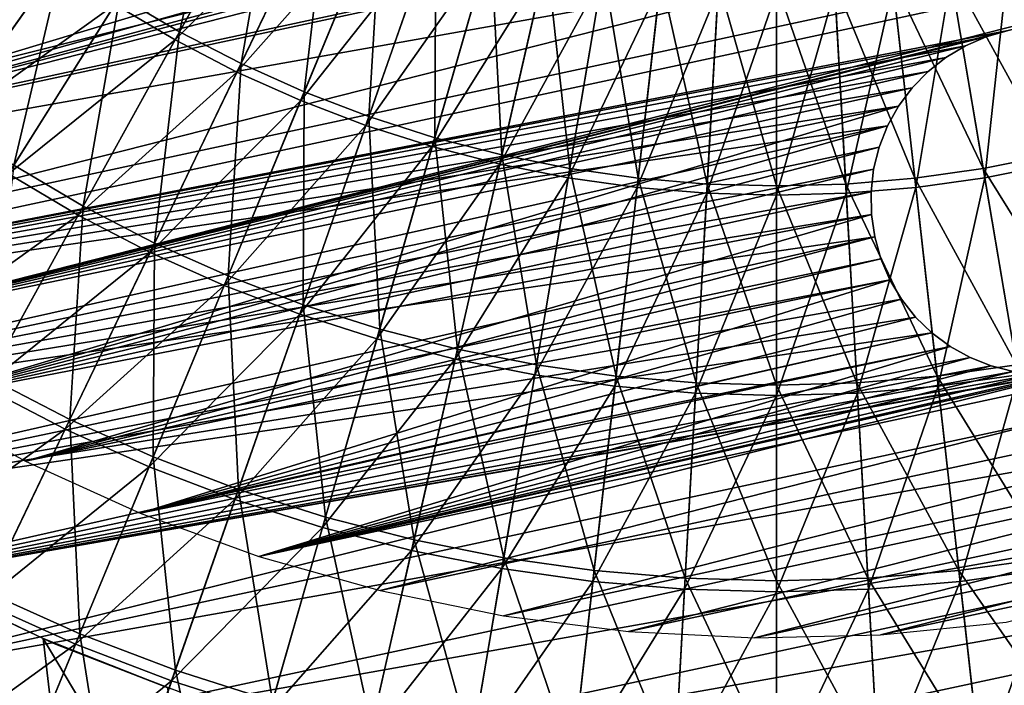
# Model space of a CAD drawing. Header units: millimetres. Extents: x -63 to 63, y -63 to 63.
# Tile 51 of 107: x -11 to 3, y -25 to -16. Entities that reach past the tile are written whole.
import ezdxf

# ---------------------------------------------------------------- set-up
doc = ezdxf.new("R2010")
doc.units = ezdxf.units.MM
doc.header["$LTSCALE"] = 106.095679
for name, color, linetype in [('12', 7, 'CONTINUOUS'), ('16', 7, 'CONTINUOUS'), ('18', 7, 'CONTINUOUS'), ('21', 7, 'CONTINUOUS'), ('24', 7, 'CONTINUOUS'), ('6', 7, 'CONTINUOUS')]:
    doc.layers.add(name, color=color, linetype=linetype)

msp = doc.modelspace()

# ---------------------------------------------------------------- linework, layer by layer
at = {"layer": '12', "linetype": 'Continuous'}
for points in [[(-9.713, -15.457, 13.614), (-7.387, -13.366, 14.473), (-8.831, -15.978, 13.614), (-9.713, -15.457, 13.614)], [(-7.387, -13.366, 14.473), (-6.626, -13.759, 14.473), (-8.831, -15.978, 13.614), (-7.387, -13.366, 14.473)], [(-8.831, -15.978, 13.614), (-6.626, -13.759, 14.473), (-7.921, -16.448, 13.614), (-8.831, -15.978, 13.614)], [(-6.626, -13.759, 14.473), (-5.844, -14.109, 14.473), (-7.921, -16.448, 13.614), (-6.626, -13.759, 14.473)], [(-7.921, -16.448, 13.614), (-5.844, -14.109, 14.473), (-6.986, -16.866, 13.614), (-7.921, -16.448, 13.614)], [(-5.844, -14.109, 14.473), (-5.044, -14.415, 14.473), (-6.986, -16.866, 13.614), (-5.844, -14.109, 14.473)], [(-11.382, -14.273, 13.614), (-10.564, -14.889, 13.614), (-13.213, -16.568, 12.603), (-11.382, -14.273, 13.614)], [(-6.986, -16.866, 13.614), (-5.044, -14.415, 14.473), (-6.029, -17.231, 13.614), (-6.986, -16.866, 13.614)], [(-5.044, -14.415, 14.473), (-4.228, -14.675, 14.473), (-6.029, -17.231, 13.614), (-5.044, -14.415, 14.473)], [(-6.029, -17.231, 13.614), (-4.228, -14.675, 14.473), (-5.054, -17.542, 13.614), (-6.029, -17.231, 13.614)], [(-4.228, -14.675, 14.473), (-3.398, -14.889, 14.473), (-5.054, -17.542, 13.614), (-4.228, -14.675, 14.473)], [(-13.213, -16.568, 12.603), (-10.564, -14.889, 13.614), (-12.263, -17.283, 12.603), (-13.213, -16.568, 12.603)], [(-10.564, -14.889, 13.614), (-9.713, -15.457, 13.614), (-12.263, -17.283, 12.603), (-10.564, -14.889, 13.614)], [(-5.054, -17.542, 13.614), (-3.398, -14.889, 14.473), (-4.062, -17.798, 13.614), (-5.054, -17.542, 13.614)], [(-3.398, -14.889, 14.473), (-2.558, -15.056, 14.473), (-4.062, -17.798, 13.614), (-3.398, -14.889, 14.473)], [(2.558, -15.056, 14.473), (3.398, -14.889, 14.473), (3.058, -17.998, 13.614), (2.558, -15.056, 14.473)], [(3.058, -17.998, 13.614), (3.398, -14.889, 14.473), (4.062, -17.798, 13.614), (3.058, -17.998, 13.614)], [(-4.062, -17.798, 13.614), (-2.558, -15.056, 14.473), (-3.058, -17.998, 13.614), (-4.062, -17.798, 13.614)], [(-2.558, -15.056, 14.473), (-1.71, -15.176, 14.473), (-3.058, -17.998, 13.614), (-2.558, -15.056, 14.473)], [(-3.058, -17.998, 13.614), (-1.71, -15.176, 14.473), (-2.044, -18.141, 13.614), (-3.058, -17.998, 13.614)], [(-1.71, -15.176, 14.473), (-0.856, -15.248, 14.473), (-2.044, -18.141, 13.614), (-1.71, -15.176, 14.473)], [(0.856, -15.248, 14.473), (1.71, -15.176, 14.473), (1.024, -18.227, 13.614), (0.856, -15.248, 14.473)], [(1.024, -18.227, 13.614), (1.71, -15.176, 14.473), (2.044, -18.141, 13.614), (1.024, -18.227, 13.614)], [(1.71, -15.176, 14.473), (2.558, -15.056, 14.473), (2.044, -18.141, 13.614), (1.71, -15.176, 14.473)], [(2.044, -18.141, 13.614), (2.558, -15.056, 14.473), (3.058, -17.998, 13.614), (2.044, -18.141, 13.614)], [(-2.044, -18.141, 13.614), (-0.856, -15.248, 14.473), (-1.024, -18.227, 13.614), (-2.044, -18.141, 13.614)], [(-0.856, -15.248, 14.473), (0, -15.272, 14.473), (-1.024, -18.227, 13.614), (-0.856, -15.248, 14.473)], [(-1.024, -18.227, 13.614), (0, -15.272, 14.473), (0, -18.256, 13.614), (-1.024, -18.227, 13.614)], [(0, -15.272, 14.473), (0.856, -15.248, 14.473), (0, -18.256, 13.614), (0, -15.272, 14.473)], [(0, -18.256, 13.614), (0.856, -15.248, 14.473), (1.024, -18.227, 13.614), (0, -18.256, 13.614)], [(-12.263, -17.283, 12.603), (-9.713, -15.457, 13.614), (-11.275, -17.943, 12.603), (-12.263, -17.283, 12.603)], [(-9.713, -15.457, 13.614), (-8.831, -15.978, 13.614), (-11.275, -17.943, 12.603), (-9.713, -15.457, 13.614)], [(-11.275, -17.943, 12.603), (-8.831, -15.978, 13.614), (-10.251, -18.547, 12.603), (-11.275, -17.943, 12.603)], [(-8.831, -15.978, 13.614), (-7.921, -16.448, 13.614), (-10.251, -18.547, 12.603), (-8.831, -15.978, 13.614)], [(-10.251, -18.547, 12.603), (-7.921, -16.448, 13.614), (-9.195, -19.093, 12.603), (-10.251, -18.547, 12.603)], [(-7.921, -16.448, 13.614), (-6.986, -16.866, 13.614), (-9.195, -19.093, 12.603), (-7.921, -16.448, 13.614)], [(-9.195, -19.093, 12.603), (-6.986, -16.866, 13.614), (-8.11, -19.579, 12.603), (-9.195, -19.093, 12.603)], [(-6.986, -16.866, 13.614), (-6.029, -17.231, 13.614), (-8.11, -19.579, 12.603), (-6.986, -16.866, 13.614)], [(-8.11, -19.579, 12.603), (-6.029, -17.231, 13.614), (-6.999, -20.002, 12.603), (-8.11, -19.579, 12.603)], [(-6.029, -17.231, 13.614), (-5.054, -17.542, 13.614), (-6.999, -20.002, 12.603), (-6.029, -17.231, 13.614)], [(-6.999, -20.002, 12.603), (-5.054, -17.542, 13.614), (-5.867, -20.363, 12.603), (-6.999, -20.002, 12.603)], [(-5.054, -17.542, 13.614), (-4.062, -17.798, 13.614), (-5.867, -20.363, 12.603), (-5.054, -17.542, 13.614)], [(-5.867, -20.363, 12.603), (-4.062, -17.798, 13.614), (-4.716, -20.66, 12.603), (-5.867, -20.363, 12.603)], [(-4.062, -17.798, 13.614), (-3.058, -17.998, 13.614), (-4.716, -20.66, 12.603), (-4.062, -17.798, 13.614)], [(3.058, -17.998, 13.614), (4.062, -17.798, 13.614), (3.55, -20.892, 12.603), (3.058, -17.998, 13.614)], [(-11.275, -17.943, 12.603), (-10.251, -18.547, 12.603), (-12.807, -20.382, 11.442), (-11.275, -17.943, 12.603)], [(-4.716, -20.66, 12.603), (-3.058, -17.998, 13.614), (-3.55, -20.892, 12.603), (-4.716, -20.66, 12.603)], [(-3.058, -17.998, 13.614), (-2.044, -18.141, 13.614), (-3.55, -20.892, 12.603), (-3.058, -17.998, 13.614)], [(2.044, -18.141, 13.614), (3.058, -17.998, 13.614), (2.373, -21.058, 12.603), (2.044, -18.141, 13.614)], [(2.373, -21.058, 12.603), (3.058, -17.998, 13.614), (3.55, -20.892, 12.603), (2.373, -21.058, 12.603)], [(-3.55, -20.892, 12.603), (-2.044, -18.141, 13.614), (-2.373, -21.058, 12.603), (-3.55, -20.892, 12.603)], [(-2.044, -18.141, 13.614), (-1.024, -18.227, 13.614), (-2.373, -21.058, 12.603), (-2.044, -18.141, 13.614)], [(1.024, -18.227, 13.614), (2.044, -18.141, 13.614), (1.188, -21.158, 12.603), (1.024, -18.227, 13.614)], [(1.188, -21.158, 12.603), (2.044, -18.141, 13.614), (2.373, -21.058, 12.603), (1.188, -21.158, 12.603)], [(-2.373, -21.058, 12.603), (-1.024, -18.227, 13.614), (-1.188, -21.158, 12.603), (-2.373, -21.058, 12.603)], [(-1.024, -18.227, 13.614), (0, -18.256, 13.614), (-1.188, -21.158, 12.603), (-1.024, -18.227, 13.614)], [(-1.188, -21.158, 12.603), (0, -18.256, 13.614), (0, -21.192, 12.603), (-1.188, -21.158, 12.603)], [(0, -18.256, 13.614), (1.024, -18.227, 13.614), (0, -21.192, 12.603), (0, -18.256, 13.614)], [(0, -21.192, 12.603), (1.024, -18.227, 13.614), (1.188, -21.158, 12.603), (0, -21.192, 12.603)], [(-12.807, -20.382, 11.442), (-10.251, -18.547, 12.603), (-11.644, -21.068, 11.442), (-12.807, -20.382, 11.442)], [(-10.251, -18.547, 12.603), (-9.195, -19.093, 12.603), (-11.644, -21.068, 11.442), (-10.251, -18.547, 12.603)], [(-11.644, -21.068, 11.442), (-9.195, -19.093, 12.603), (-10.444, -21.688, 11.442), (-11.644, -21.068, 11.442)], [(-9.195, -19.093, 12.603), (-8.11, -19.579, 12.603), (-10.444, -21.688, 11.442), (-9.195, -19.093, 12.603)], [(-10.444, -21.688, 11.442), (-8.11, -19.579, 12.603), (-9.212, -22.24, 11.442), (-10.444, -21.688, 11.442)], [(-8.11, -19.579, 12.603), (-6.999, -20.002, 12.603), (-9.212, -22.24, 11.442), (-8.11, -19.579, 12.603)], [(-9.212, -22.24, 11.442), (-6.999, -20.002, 12.603), (-7.951, -22.721, 11.442), (-9.212, -22.24, 11.442)], [(-6.999, -20.002, 12.603), (-5.867, -20.363, 12.603), (-7.951, -22.721, 11.442), (-6.999, -20.002, 12.603)], [(-7.951, -22.721, 11.442), (-5.867, -20.363, 12.603), (-6.664, -23.131, 11.442), (-7.951, -22.721, 11.442)], [(-5.867, -20.363, 12.603), (-4.716, -20.66, 12.603), (-6.664, -23.131, 11.442), (-5.867, -20.363, 12.603)], [(-6.664, -23.131, 11.442), (-4.716, -20.66, 12.603), (-5.357, -23.469, 11.442), (-6.664, -23.131, 11.442)], [(-4.716, -20.66, 12.603), (-3.55, -20.892, 12.603), (-5.357, -23.469, 11.442), (-4.716, -20.66, 12.603)], [(-5.357, -23.469, 11.442), (-3.55, -20.892, 12.603), (-4.032, -23.732, 11.442), (-5.357, -23.469, 11.442)], [(-3.55, -20.892, 12.603), (-2.373, -21.058, 12.603), (-4.032, -23.732, 11.442), (-3.55, -20.892, 12.603)], [(2.373, -21.058, 12.603), (3.55, -20.892, 12.603), (2.695, -23.921, 11.442), (2.373, -21.058, 12.603)], [(2.695, -23.921, 11.442), (3.55, -20.892, 12.603), (4.032, -23.732, 11.442), (2.695, -23.921, 11.442)], [(-11.644, -21.068, 11.442), (-10.444, -21.688, 11.442), (-13.007, -23.534, 10.136), (-11.644, -21.068, 11.442)], [(-4.032, -23.732, 11.442), (-2.373, -21.058, 12.603), (-2.695, -23.921, 11.442), (-4.032, -23.732, 11.442)], [(-2.373, -21.058, 12.603), (-1.188, -21.158, 12.603), (-2.695, -23.921, 11.442), (-2.373, -21.058, 12.603)], [(1.188, -21.158, 12.603), (2.373, -21.058, 12.603), (1.35, -24.034, 11.442), (1.188, -21.158, 12.603)], [(1.35, -24.034, 11.442), (2.373, -21.058, 12.603), (2.695, -23.921, 11.442), (1.35, -24.034, 11.442)], [(-2.695, -23.921, 11.442), (-1.188, -21.158, 12.603), (-1.35, -24.034, 11.442), (-2.695, -23.921, 11.442)], [(-1.188, -21.158, 12.603), (0, -21.192, 12.603), (-1.35, -24.034, 11.442), (-1.188, -21.158, 12.603)], [(-1.35, -24.034, 11.442), (0, -21.192, 12.603), (0, -24.072, 11.442), (-1.35, -24.034, 11.442)], [(0, -21.192, 12.603), (1.188, -21.158, 12.603), (0, -24.072, 11.442), (0, -21.192, 12.603)], [(0, -24.072, 11.442), (1.188, -21.158, 12.603), (1.35, -24.034, 11.442), (0, -24.072, 11.442)], [(-13.007, -23.534, 10.136), (-10.444, -21.688, 11.442), (-11.667, -24.226, 10.136), (-13.007, -23.534, 10.136)], [(-10.444, -21.688, 11.442), (-9.212, -22.24, 11.442), (-11.667, -24.226, 10.136), (-10.444, -21.688, 11.442)], [(-11.667, -24.226, 10.136), (-9.212, -22.24, 11.442), (-10.29, -24.842, 10.136), (-11.667, -24.226, 10.136)], [(-9.212, -22.24, 11.442), (-7.951, -22.721, 11.442), (-10.29, -24.842, 10.136), (-9.212, -22.24, 11.442)], [(-10.29, -24.842, 10.136), (-7.951, -22.721, 11.442), (-8.881, -25.38, 10.136), (-10.29, -24.842, 10.136)], [(-7.951, -22.721, 11.442), (-6.664, -23.131, 11.442), (-8.881, -25.38, 10.136), (-7.951, -22.721, 11.442)], [(-8.881, -25.38, 10.136), (-6.664, -23.131, 11.442), (-7.444, -25.838, 10.136), (-8.881, -25.38, 10.136)], [(-6.664, -23.131, 11.442), (-5.357, -23.469, 11.442), (-7.444, -25.838, 10.136), (-6.664, -23.131, 11.442)], [(-7.444, -25.838, 10.136), (-5.357, -23.469, 11.442), (-5.983, -26.215, 10.136), (-7.444, -25.838, 10.136)], [(-5.357, -23.469, 11.442), (-4.032, -23.732, 11.442), (-5.983, -26.215, 10.136), (-5.357, -23.469, 11.442)], [(-5.983, -26.215, 10.136), (-4.032, -23.732, 11.442), (-4.504, -26.509, 10.136), (-5.983, -26.215, 10.136)], [(-4.032, -23.732, 11.442), (-2.695, -23.921, 11.442), (-4.504, -26.509, 10.136), (-4.032, -23.732, 11.442)], [(2.695, -23.921, 11.442), (4.032, -23.732, 11.442), (3.011, -26.72, 10.136), (2.695, -23.921, 11.442)], [(3.011, -26.72, 10.136), (4.032, -23.732, 11.442), (4.504, -26.509, 10.136), (3.011, -26.72, 10.136)], [(-4.504, -26.509, 10.136), (-2.695, -23.921, 11.442), (-3.011, -26.72, 10.136), (-4.504, -26.509, 10.136)], [(-2.695, -23.921, 11.442), (-1.35, -24.034, 11.442), (-3.011, -26.72, 10.136), (-2.695, -23.921, 11.442)], [(1.35, -24.034, 11.442), (2.695, -23.921, 11.442), (1.508, -26.847, 10.136), (1.35, -24.034, 11.442)], [(1.508, -26.847, 10.136), (2.695, -23.921, 11.442), (3.011, -26.72, 10.136), (1.508, -26.847, 10.136)], [(-3.011, -26.72, 10.136), (-1.35, -24.034, 11.442), (-1.508, -26.847, 10.136), (-3.011, -26.72, 10.136)], [(-1.35, -24.034, 11.442), (0, -24.072, 11.442), (-1.508, -26.847, 10.136), (-1.35, -24.034, 11.442)], [(-1.508, -26.847, 10.136), (0, -24.072, 11.442), (0, -26.889, 10.136), (-1.508, -26.847, 10.136)], [(0, -24.072, 11.442), (1.35, -24.034, 11.442), (0, -26.889, 10.136), (0, -24.072, 11.442)], [(0, -26.889, 10.136), (1.35, -24.034, 11.442), (1.508, -26.847, 10.136), (0, -26.889, 10.136)], [(-11.667, -24.226, 10.136), (-10.29, -24.842, 10.136), (-12.859, -26.701, 8.688), (-11.667, -24.226, 10.136)], [(-12.859, -26.701, 8.688), (-10.29, -24.842, 10.136), (-11.341, -27.38, 8.688), (-12.859, -26.701, 8.688)], [(-10.29, -24.842, 10.136), (-8.881, -25.38, 10.136), (-11.341, -27.38, 8.688), (-10.29, -24.842, 10.136)], [(-11.341, -27.38, 8.688), (-8.881, -25.38, 10.136), (-9.788, -27.973, 8.688), (-11.341, -27.38, 8.688)], [(-8.881, -25.38, 10.136), (-7.444, -25.838, 10.136), (-9.788, -27.973, 8.688), (-8.881, -25.38, 10.136)]]:
    msp.add_3dface(points, dxfattribs=at)
at = {"layer": '16', "color": 251, "linetype": 'Continuous', "true_color": 0x4c4c4c}
for points in [[(-10.765, -24.76, -236), (-12.537, -23.912, -236), (-12.366, -24.001, -36), (-10.765, -24.76, -236)], [(-10.585, -24.839, -36), (-10.765, -24.76, -236), (-12.366, -24.001, -36), (-10.585, -24.839, -36)], [(-8.944, -25.475, -236), (-10.765, -24.76, -236), (-10.585, -24.839, -36), (-8.944, -25.475, -236)], [(-8.749, -25.543, -36), (-8.944, -25.475, -236), (-10.585, -24.839, -36), (-8.749, -25.543, -36)]]:
    msp.add_3dface(points, dxfattribs=at)
at = {"layer": '18', "color": 251, "linetype": 'Continuous', "true_color": 0x4c4c4c}
for points in [[(-10.369, -28.15, -236), (-12.35, -27.338, -236), (-12.537, -23.912, -236), (-10.369, -28.15, -236)], [(-10.369, -28.15, -236), (-12.537, -23.912, -236), (-10.765, -24.76, -236), (-10.369, -28.15, -236)], [(-8.353, -28.813, -236), (-10.369, -28.15, -236), (-10.765, -24.76, -236), (-8.353, -28.813, -236)], [(-8.353, -28.813, -236), (-10.765, -24.76, -236), (-8.944, -25.475, -236), (-8.353, -28.813, -236)]]:
    msp.add_3dface(points, dxfattribs=at)
at = {"layer": '21', "linetype": 'Continuous'}
for points in [[(22.92, -9.341, -201), (23.554, -7.602, -201), (-17.069, -17.922, -201), (22.92, -9.341, -201)], [(-17.069, -17.922, -201), (23.554, -7.602, -201), (2.728, -12.711, -201), (-17.069, -17.922, -201)], [(-15.682, -19.148, -201), (22.92, -9.341, -201), (-17.069, -17.922, -201), (-15.682, -19.148, -201)], [(22.157, -11.028, -201), (22.92, -9.341, -201), (-15.682, -19.148, -201), (22.157, -11.028, -201)], [(-14.207, -20.266, -201), (22.157, -11.028, -201), (-15.682, -19.148, -201), (-14.207, -20.266, -201)], [(22.157, -11.028, -201), (-14.207, -20.266, -201), (3.399, -15.839, -201), (22.157, -11.028, -201)], [(-19.549, -15.178, -201), (-18.361, -16.597, -201), (-3.993, -12.372, -201), (-19.549, -15.178, -201)], [(-3.993, -12.372, -201), (-18.361, -16.597, -201), (-2.9, -12.672, -201), (-3.993, -12.372, -201)], [(-2.9, -12.672, -201), (-18.361, -16.597, -201), (-1.784, -12.877, -201), (-2.9, -12.672, -201)], [(1.609, -12.9, -201), (-17.069, -17.922, -201), (2.728, -12.711, -201), (1.609, -12.9, -201)], [(-1.784, -12.877, -201), (-18.361, -16.597, -201), (-0.655, -12.983, -201), (-1.784, -12.877, -201)], [(-18.361, -16.597, -201), (-17.069, -17.922, -201), (-0.655, -12.983, -201), (-18.361, -16.597, -201)], [(0.479, -12.991, -201), (-17.069, -17.922, -201), (1.609, -12.9, -201), (0.479, -12.991, -201)], [(-0.655, -12.983, -201), (-17.069, -17.922, -201), (0.479, -12.991, -201), (-0.655, -12.983, -201)], [(3.399, -15.839, -201), (-14.207, -20.266, -201), (3.078, -15.931, -201), (3.399, -15.839, -201)], [(3.078, -15.931, -201), (-14.207, -20.266, -201), (2.772, -16.063, -201), (3.078, -15.931, -201)], [(2.772, -16.063, -201), (-14.207, -20.266, -201), (2.486, -16.234, -201), (2.772, -16.063, -201)], [(2.486, -16.234, -201), (-14.207, -20.266, -201), (2.224, -16.441, -201), (2.486, -16.234, -201)], [(2.224, -16.441, -201), (-14.207, -20.266, -201), (1.992, -16.68, -201), (2.224, -16.441, -201)], [(1.992, -16.68, -201), (-14.207, -20.266, -201), (1.793, -16.948, -201), (1.992, -16.68, -201)], [(-14.207, -20.266, -201), (-12.653, -21.271, -201), (1.793, -16.948, -201), (-14.207, -20.266, -201)], [(1.793, -16.948, -201), (-12.653, -21.271, -201), (1.63, -17.239, -201), (1.793, -16.948, -201)], [(1.63, -17.239, -201), (-12.653, -21.271, -201), (1.507, -17.549, -201), (1.63, -17.239, -201)], [(1.507, -17.549, -201), (-12.653, -21.271, -201), (1.426, -17.873, -201), (1.507, -17.549, -201)], [(1.426, -17.873, -201), (-12.653, -21.271, -201), (1.387, -18.204, -201), (1.426, -17.873, -201)], [(1.387, -18.204, -201), (-12.653, -21.271, -201), (1.392, -18.538, -201), (1.387, -18.204, -201)], [(-5.821, -24.056, -201), (16.597, -18.361, -201), (-7.602, -23.554, -201), (-5.821, -24.056, -201)], [(-7.602, -23.554, -201), (16.597, -18.361, -201), (4.469, -20.826, -201), (-7.602, -23.554, -201)], [(15.178, -19.549, -201), (16.597, -18.361, -201), (-5.821, -24.056, -201), (15.178, -19.549, -201)], [(-12.653, -21.271, -201), (-11.028, -22.157, -201), (1.392, -18.538, -201), (-12.653, -21.271, -201)], [(-11.028, -22.157, -201), (1.441, -18.868, -201), (1.392, -18.538, -201), (-11.028, -22.157, -201)], [(1.441, -18.868, -201), (-11.028, -22.157, -201), (1.532, -19.189, -201), (1.441, -18.868, -201)], [(1.532, -19.189, -201), (-11.028, -22.157, -201), (1.664, -19.495, -201), (1.532, -19.189, -201)], [(-11.028, -22.157, -201), (-9.341, -22.92, -201), (1.664, -19.495, -201), (-11.028, -22.157, -201)], [(1.664, -19.495, -201), (-9.341, -22.92, -201), (1.835, -19.781, -201), (1.664, -19.495, -201)], [(-4.007, -24.424, -201), (15.178, -19.549, -201), (-5.821, -24.056, -201), (-4.007, -24.424, -201)], [(13.675, -20.629, -201), (15.178, -19.549, -201), (-4.007, -24.424, -201), (13.675, -20.629, -201)], [(1.835, -19.781, -201), (-9.341, -22.92, -201), (2.042, -20.043, -201), (1.835, -19.781, -201)], [(2.042, -20.043, -201), (-9.341, -22.92, -201), (2.282, -20.275, -201), (2.042, -20.043, -201)], [(2.282, -20.275, -201), (-9.341, -22.92, -201), (2.549, -20.474, -201), (2.282, -20.275, -201)], [(-9.341, -22.92, -201), (-7.602, -23.554, -201), (2.549, -20.474, -201), (-9.341, -22.92, -201)], [(2.549, -20.474, -201), (-7.602, -23.554, -201), (2.841, -20.636, -201), (2.549, -20.474, -201)], [(2.841, -20.636, -201), (-7.602, -23.554, -201), (3.151, -20.759, -201), (2.841, -20.636, -201)], [(-2.171, -24.655, -201), (13.675, -20.629, -201), (-4.007, -24.424, -201), (-2.171, -24.655, -201)], [(12.095, -21.593, -201), (13.675, -20.629, -201), (-2.171, -24.655, -201), (12.095, -21.593, -201)], [(3.151, -20.759, -201), (-7.602, -23.554, -201), (3.474, -20.841, -201), (3.151, -20.759, -201)], [(4.139, -20.874, -201), (-7.602, -23.554, -201), (4.469, -20.826, -201), (4.139, -20.874, -201)], [(3.474, -20.841, -201), (-7.602, -23.554, -201), (3.806, -20.879, -201), (3.474, -20.841, -201)], [(3.806, -20.879, -201), (-7.602, -23.554, -201), (4.139, -20.874, -201), (3.806, -20.879, -201)], [(-0.322, -24.748, -201), (12.095, -21.593, -201), (-2.171, -24.655, -201), (-0.322, -24.748, -201)], [(10.448, -22.437, -201), (12.095, -21.593, -201), (-0.322, -24.748, -201), (10.448, -22.437, -201)], [(1.528, -24.703, -201), (10.448, -22.437, -201), (-0.322, -24.748, -201), (1.528, -24.703, -201)], [(8.742, -23.155, -201), (10.448, -22.437, -201), (1.528, -24.703, -201), (8.742, -23.155, -201)], [(3.37, -24.519, -201), (8.742, -23.155, -201), (1.528, -24.703, -201), (3.37, -24.519, -201)]]:
    msp.add_3dface(points, dxfattribs=at)
at = {"layer": '24', "linetype": 'Continuous'}
for points in [[(-21.97, -18.929, -238), (2.728, -12.711, -238), (27.802, -8.248, -238), (-21.97, -18.929, -238)], [(27.143, -10.211, -238), (-21.97, -18.929, -238), (27.802, -8.248, -238), (27.143, -10.211, -238)], [(-20.564, -20.448, -238), (-21.97, -18.929, -238), (27.143, -10.211, -238), (-20.564, -20.448, -238)], [(-20.564, -20.448, -238), (27.143, -10.211, -238), (3.399, -15.839, -238), (-20.564, -20.448, -238)], [(-24.44, -15.61, -238), (-2.9, -12.672, -238), (-23.264, -17.314, -238), (-24.44, -15.61, -238)], [(-2.9, -12.672, -238), (-1.784, -12.877, -238), (-23.264, -17.314, -238), (-2.9, -12.672, -238)], [(1.609, -12.9, -238), (2.728, -12.711, -238), (-23.264, -17.314, -238), (1.609, -12.9, -238)], [(-23.264, -17.314, -238), (2.728, -12.711, -238), (-21.97, -18.929, -238), (-23.264, -17.314, -238)], [(-1.784, -12.877, -238), (-0.655, -12.983, -238), (-23.264, -17.314, -238), (-1.784, -12.877, -238)], [(0.479, -12.991, -238), (1.609, -12.9, -238), (-23.264, -17.314, -238), (0.479, -12.991, -238)], [(-0.655, -12.983, -238), (0.479, -12.991, -238), (-23.264, -17.314, -238), (-0.655, -12.983, -238)], [(3.078, -15.931, -238), (-20.564, -20.448, -238), (3.399, -15.839, -238), (3.078, -15.931, -238)], [(2.772, -16.063, -238), (-20.564, -20.448, -238), (3.078, -15.931, -238), (2.772, -16.063, -238)], [(2.486, -16.234, -238), (-20.564, -20.448, -238), (2.772, -16.063, -238), (2.486, -16.234, -238)], [(2.224, -16.441, -238), (-20.564, -20.448, -238), (2.486, -16.234, -238), (2.224, -16.441, -238)], [(1.992, -16.68, -238), (-20.564, -20.448, -238), (2.224, -16.441, -238), (1.992, -16.68, -238)], [(1.793, -16.948, -238), (-20.564, -20.448, -238), (1.992, -16.68, -238), (1.793, -16.948, -238)], [(1.63, -17.239, -238), (-20.564, -20.448, -238), (1.793, -16.948, -238), (1.63, -17.239, -238)], [(-19.053, -21.863, -238), (-20.564, -20.448, -238), (1.63, -17.239, -238), (-19.053, -21.863, -238)], [(1.507, -17.549, -238), (-19.053, -21.863, -238), (1.63, -17.239, -238), (1.507, -17.549, -238)], [(21.863, -19.053, -238), (-13.97, -25.413, -238), (23.167, -17.444, -238), (21.863, -19.053, -238)], [(23.167, -17.444, -238), (-13.97, -25.413, -238), (4.469, -20.826, -238), (23.167, -17.444, -238)], [(1.426, -17.873, -238), (-19.053, -21.863, -238), (1.507, -17.549, -238), (1.426, -17.873, -238)], [(1.387, -18.204, -238), (-19.053, -21.863, -238), (1.426, -17.873, -238), (1.387, -18.204, -238)], [(1.392, -18.538, -238), (-19.053, -21.863, -238), (1.387, -18.204, -238), (1.392, -18.538, -238)], [(1.441, -18.868, -238), (-19.053, -21.863, -238), (1.392, -18.538, -238), (1.441, -18.868, -238)], [(-17.444, -23.167, -238), (-19.053, -21.863, -238), (1.441, -18.868, -238), (-17.444, -23.167, -238)], [(-17.444, -23.167, -238), (1.441, -18.868, -238), (1.532, -19.189, -238), (-17.444, -23.167, -238)], [(-12.121, -26.345, -238), (-13.97, -25.413, -238), (21.863, -19.053, -238), (-12.121, -26.345, -238)], [(20.448, -20.564, -238), (-12.121, -26.345, -238), (21.863, -19.053, -238), (20.448, -20.564, -238)], [(1.664, -19.495, -238), (-17.444, -23.167, -238), (1.532, -19.189, -238), (1.664, -19.495, -238)], [(1.835, -19.781, -238), (-17.444, -23.167, -238), (1.664, -19.495, -238), (1.835, -19.781, -238)], [(2.042, -20.043, -238), (-17.444, -23.167, -238), (1.835, -19.781, -238), (2.042, -20.043, -238)], [(2.282, -20.275, -238), (-17.444, -23.167, -238), (2.042, -20.043, -238), (2.282, -20.275, -238)], [(-15.747, -24.352, -238), (-17.444, -23.167, -238), (2.282, -20.275, -238), (-15.747, -24.352, -238)], [(2.549, -20.474, -238), (-15.747, -24.352, -238), (2.282, -20.275, -238), (2.549, -20.474, -238)], [(2.841, -20.636, -238), (-15.747, -24.352, -238), (2.549, -20.474, -238), (2.841, -20.636, -238)], [(3.151, -20.759, -238), (-15.747, -24.352, -238), (2.841, -20.636, -238), (3.151, -20.759, -238)], [(-10.211, -27.143, -238), (-12.121, -26.345, -238), (20.448, -20.564, -238), (-10.211, -27.143, -238)], [(18.929, -21.97, -238), (-10.211, -27.143, -238), (20.448, -20.564, -238), (18.929, -21.97, -238)], [(3.474, -20.841, -238), (-15.747, -24.352, -238), (3.151, -20.759, -238), (3.474, -20.841, -238)], [(-13.97, -25.413, -238), (-15.747, -24.352, -238), (4.469, -20.826, -238), (-13.97, -25.413, -238)], [(4.469, -20.826, -238), (-15.747, -24.352, -238), (4.139, -20.874, -238), (4.469, -20.826, -238)], [(3.806, -20.879, -238), (-15.747, -24.352, -238), (3.474, -20.841, -238), (3.806, -20.879, -238)], [(4.139, -20.874, -238), (-15.747, -24.352, -238), (3.806, -20.879, -238), (4.139, -20.874, -238)], [(-8.248, -27.802, -238), (-10.211, -27.143, -238), (18.929, -21.97, -238), (-8.248, -27.802, -238)], [(17.314, -23.264, -238), (-8.248, -27.802, -238), (18.929, -21.97, -238), (17.314, -23.264, -238)], [(-6.244, -28.32, -238), (-8.248, -27.802, -238), (17.314, -23.264, -238), (-6.244, -28.32, -238)], [(15.61, -24.44, -238), (-6.244, -28.32, -238), (17.314, -23.264, -238), (15.61, -24.44, -238)], [(-4.208, -28.693, -238), (-6.244, -28.32, -238), (15.61, -24.44, -238), (-4.208, -28.693, -238)], [(13.827, -25.492, -238), (-4.208, -28.693, -238), (15.61, -24.44, -238), (13.827, -25.492, -238)]]:
    msp.add_3dface(points, dxfattribs=at)
at = {"layer": '6', "linetype": 'Continuous'}
for points in [[(-8.765, -15.858, 15.227), (-8.061, -12.83, 16.052), (-9.64, -15.342, 15.227), (-8.765, -15.858, 15.227)], [(-7.329, -13.262, 16.052), (-8.061, -12.83, 16.052), (-8.765, -15.858, 15.227), (-7.329, -13.262, 16.052)], [(-7.862, -16.325, 15.227), (-7.329, -13.262, 16.052), (-8.765, -15.858, 15.227), (-7.862, -16.325, 15.227)], [(-6.574, -13.652, 16.052), (-7.329, -13.262, 16.052), (-7.862, -16.325, 15.227), (-6.574, -13.652, 16.052)], [(-6.934, -16.74, 15.227), (-6.574, -13.652, 16.052), (-7.862, -16.325, 15.227), (-6.934, -16.74, 15.227)], [(-5.799, -13.999, 16.052), (-6.574, -13.652, 16.052), (-6.934, -16.74, 15.227), (-5.799, -13.999, 16.052)], [(-5.984, -17.102, 15.227), (-5.799, -13.999, 16.052), (-6.934, -16.74, 15.227), (-5.984, -17.102, 15.227)], [(-5.004, -14.302, 16.052), (-5.799, -13.999, 16.052), (-5.984, -17.102, 15.227), (-5.004, -14.302, 16.052)], [(-10.485, -14.777, 15.227), (-11.297, -14.166, 15.227), (-12.176, -17.161, 14.255), (-10.485, -14.777, 15.227)], [(-5.016, -17.411, 15.227), (-5.004, -14.302, 16.052), (-5.984, -17.102, 15.227), (-5.016, -17.411, 15.227)], [(-4.195, -14.56, 16.052), (-5.004, -14.302, 16.052), (-5.016, -17.411, 15.227), (-4.195, -14.56, 16.052)], [(-4.032, -17.665, 15.227), (-4.195, -14.56, 16.052), (-5.016, -17.411, 15.227), (-4.032, -17.665, 15.227)], [(-3.372, -14.772, 16.052), (-4.195, -14.56, 16.052), (-4.032, -17.665, 15.227), (-3.372, -14.772, 16.052)], [(-11.195, -17.816, 14.255), (-10.485, -14.777, 15.227), (-12.176, -17.161, 14.255), (-11.195, -17.816, 14.255)], [(-9.64, -15.342, 15.227), (-10.485, -14.777, 15.227), (-11.195, -17.816, 14.255), (-9.64, -15.342, 15.227)], [(-3.035, -17.863, 15.227), (-3.372, -14.772, 16.052), (-4.032, -17.665, 15.227), (-3.035, -17.863, 15.227)], [(-2.538, -14.938, 16.052), (-3.372, -14.772, 16.052), (-3.035, -17.863, 15.227), (-2.538, -14.938, 16.052)], [(3.372, -14.772, 16.052), (2.538, -14.938, 16.052), (4.032, -17.665, 15.227), (3.372, -14.772, 16.052)], [(-2.029, -18.005, 15.227), (-2.538, -14.938, 16.052), (-3.035, -17.863, 15.227), (-2.029, -18.005, 15.227)], [(-1.697, -15.057, 16.052), (-2.538, -14.938, 16.052), (-2.029, -18.005, 15.227), (-1.697, -15.057, 16.052)], [(2.538, -14.938, 16.052), (1.697, -15.057, 16.052), (3.035, -17.863, 15.227), (2.538, -14.938, 16.052)], [(4.032, -17.665, 15.227), (2.538, -14.938, 16.052), (3.035, -17.863, 15.227), (4.032, -17.665, 15.227)], [(-1.016, -18.091, 15.227), (-1.697, -15.057, 16.052), (-2.029, -18.005, 15.227), (-1.016, -18.091, 15.227)], [(-0.85, -15.128, 16.052), (-1.697, -15.057, 16.052), (-1.016, -18.091, 15.227), (-0.85, -15.128, 16.052)], [(0, -18.119, 15.227), (-0.85, -15.128, 16.052), (-1.016, -18.091, 15.227), (0, -18.119, 15.227)], [(0, -15.152, 16.052), (-0.85, -15.128, 16.052), (0, -18.119, 15.227), (0, -15.152, 16.052)], [(0.85, -15.128, 16.052), (0, -15.152, 16.052), (1.016, -18.091, 15.227), (0.85, -15.128, 16.052)], [(1.016, -18.091, 15.227), (0, -15.152, 16.052), (0, -18.119, 15.227), (1.016, -18.091, 15.227)], [(1.697, -15.057, 16.052), (0.85, -15.128, 16.052), (2.029, -18.005, 15.227), (1.697, -15.057, 16.052)], [(2.029, -18.005, 15.227), (0.85, -15.128, 16.052), (1.016, -18.091, 15.227), (2.029, -18.005, 15.227)], [(3.035, -17.863, 15.227), (1.697, -15.057, 16.052), (2.029, -18.005, 15.227), (3.035, -17.863, 15.227)], [(-10.178, -18.416, 14.255), (-9.64, -15.342, 15.227), (-11.195, -17.816, 14.255), (-10.178, -18.416, 14.255)], [(-8.765, -15.858, 15.227), (-9.64, -15.342, 15.227), (-10.178, -18.416, 14.255), (-8.765, -15.858, 15.227)], [(-9.13, -18.958, 14.255), (-8.765, -15.858, 15.227), (-10.178, -18.416, 14.255), (-9.13, -18.958, 14.255)], [(-7.862, -16.325, 15.227), (-8.765, -15.858, 15.227), (-9.13, -18.958, 14.255), (-7.862, -16.325, 15.227)], [(-8.052, -19.44, 14.255), (-7.862, -16.325, 15.227), (-9.13, -18.958, 14.255), (-8.052, -19.44, 14.255)], [(-6.934, -16.74, 15.227), (-7.862, -16.325, 15.227), (-8.052, -19.44, 14.255), (-6.934, -16.74, 15.227)], [(-6.95, -19.861, 14.255), (-6.934, -16.74, 15.227), (-8.052, -19.44, 14.255), (-6.95, -19.861, 14.255)], [(-5.984, -17.102, 15.227), (-6.934, -16.74, 15.227), (-6.95, -19.861, 14.255), (-5.984, -17.102, 15.227)], [(-5.825, -20.219, 14.255), (-5.984, -17.102, 15.227), (-6.95, -19.861, 14.255), (-5.825, -20.219, 14.255)], [(-5.016, -17.411, 15.227), (-5.984, -17.102, 15.227), (-5.825, -20.219, 14.255), (-5.016, -17.411, 15.227)], [(-4.682, -20.514, 14.255), (-5.016, -17.411, 15.227), (-5.825, -20.219, 14.255), (-4.682, -20.514, 14.255)], [(-4.032, -17.665, 15.227), (-5.016, -17.411, 15.227), (-4.682, -20.514, 14.255), (-4.032, -17.665, 15.227)], [(-3.525, -20.744, 14.255), (-4.032, -17.665, 15.227), (-4.682, -20.514, 14.255), (-3.525, -20.744, 14.255)], [(-3.035, -17.863, 15.227), (-4.032, -17.665, 15.227), (-3.525, -20.744, 14.255), (-3.035, -17.863, 15.227)], [(4.032, -17.665, 15.227), (3.035, -17.863, 15.227), (4.682, -20.514, 14.255), (4.032, -17.665, 15.227)], [(-10.178, -18.416, 14.255), (-11.195, -17.816, 14.255), (-11.567, -20.928, 13.14), (-10.178, -18.416, 14.255)], [(-2.356, -20.909, 14.255), (-3.035, -17.863, 15.227), (-3.525, -20.744, 14.255), (-2.356, -20.909, 14.255)], [(-2.029, -18.005, 15.227), (-3.035, -17.863, 15.227), (-2.356, -20.909, 14.255), (-2.029, -18.005, 15.227)], [(3.035, -17.863, 15.227), (2.029, -18.005, 15.227), (3.525, -20.744, 14.255), (3.035, -17.863, 15.227)], [(4.682, -20.514, 14.255), (3.035, -17.863, 15.227), (3.525, -20.744, 14.255), (4.682, -20.514, 14.255)], [(-1.18, -21.008, 14.255), (-2.029, -18.005, 15.227), (-2.356, -20.909, 14.255), (-1.18, -21.008, 14.255)], [(-1.016, -18.091, 15.227), (-2.029, -18.005, 15.227), (-1.18, -21.008, 14.255), (-1.016, -18.091, 15.227)], [(2.029, -18.005, 15.227), (1.016, -18.091, 15.227), (2.356, -20.909, 14.255), (2.029, -18.005, 15.227)], [(3.525, -20.744, 14.255), (2.029, -18.005, 15.227), (2.356, -20.909, 14.255), (3.525, -20.744, 14.255)], [(0, -21.041, 14.255), (-1.016, -18.091, 15.227), (-1.18, -21.008, 14.255), (0, -21.041, 14.255)], [(0, -18.119, 15.227), (-1.016, -18.091, 15.227), (0, -21.041, 14.255), (0, -18.119, 15.227)], [(1.016, -18.091, 15.227), (0, -18.119, 15.227), (1.18, -21.008, 14.255), (1.016, -18.091, 15.227)], [(1.18, -21.008, 14.255), (0, -18.119, 15.227), (0, -21.041, 14.255), (1.18, -21.008, 14.255)], [(2.356, -20.909, 14.255), (1.016, -18.091, 15.227), (1.18, -21.008, 14.255), (2.356, -20.909, 14.255)], [(-10.375, -21.544, 13.14), (-10.178, -18.416, 14.255), (-11.567, -20.928, 13.14), (-10.375, -21.544, 13.14)], [(-9.13, -18.958, 14.255), (-10.178, -18.416, 14.255), (-10.375, -21.544, 13.14), (-9.13, -18.958, 14.255)], [(-9.151, -22.092, 13.14), (-9.13, -18.958, 14.255), (-10.375, -21.544, 13.14), (-9.151, -22.092, 13.14)], [(-8.052, -19.44, 14.255), (-9.13, -18.958, 14.255), (-9.151, -22.092, 13.14), (-8.052, -19.44, 14.255)], [(-7.898, -22.57, 13.14), (-8.052, -19.44, 14.255), (-9.151, -22.092, 13.14), (-7.898, -22.57, 13.14)], [(-6.95, -19.861, 14.255), (-8.052, -19.44, 14.255), (-7.898, -22.57, 13.14), (-6.95, -19.861, 14.255)], [(-6.62, -22.977, 13.14), (-6.95, -19.861, 14.255), (-7.898, -22.57, 13.14), (-6.62, -22.977, 13.14)], [(-5.825, -20.219, 14.255), (-6.95, -19.861, 14.255), (-6.62, -22.977, 13.14), (-5.825, -20.219, 14.255)], [(-5.321, -23.312, 13.14), (-5.825, -20.219, 14.255), (-6.62, -22.977, 13.14), (-5.321, -23.312, 13.14)], [(-4.682, -20.514, 14.255), (-5.825, -20.219, 14.255), (-5.321, -23.312, 13.14), (-4.682, -20.514, 14.255)], [(-4.005, -23.574, 13.14), (-4.682, -20.514, 14.255), (-5.321, -23.312, 13.14), (-4.005, -23.574, 13.14)], [(-3.525, -20.744, 14.255), (-4.682, -20.514, 14.255), (-4.005, -23.574, 13.14), (-3.525, -20.744, 14.255)], [(-2.677, -23.762, 13.14), (-3.525, -20.744, 14.255), (-4.005, -23.574, 13.14), (-2.677, -23.762, 13.14)], [(-2.356, -20.909, 14.255), (-3.525, -20.744, 14.255), (-2.677, -23.762, 13.14), (-2.356, -20.909, 14.255)], [(3.525, -20.744, 14.255), (2.356, -20.909, 14.255), (4.005, -23.574, 13.14), (3.525, -20.744, 14.255)], [(-10.375, -21.544, 13.14), (-11.567, -20.928, 13.14), (-11.595, -24.077, 11.884), (-10.375, -21.544, 13.14)], [(-1.341, -23.874, 13.14), (-2.356, -20.909, 14.255), (-2.677, -23.762, 13.14), (-1.341, -23.874, 13.14)], [(-1.18, -21.008, 14.255), (-2.356, -20.909, 14.255), (-1.341, -23.874, 13.14), (-1.18, -21.008, 14.255)], [(2.356, -20.909, 14.255), (1.18, -21.008, 14.255), (2.677, -23.762, 13.14), (2.356, -20.909, 14.255)], [(4.005, -23.574, 13.14), (2.356, -20.909, 14.255), (2.677, -23.762, 13.14), (4.005, -23.574, 13.14)], [(0, -23.912, 13.14), (-1.18, -21.008, 14.255), (-1.341, -23.874, 13.14), (0, -23.912, 13.14)], [(0, -21.041, 14.255), (-1.18, -21.008, 14.255), (0, -23.912, 13.14), (0, -21.041, 14.255)], [(1.18, -21.008, 14.255), (0, -21.041, 14.255), (1.341, -23.874, 13.14), (1.18, -21.008, 14.255)], [(1.341, -23.874, 13.14), (0, -21.041, 14.255), (0, -23.912, 13.14), (1.341, -23.874, 13.14)], [(2.677, -23.762, 13.14), (1.18, -21.008, 14.255), (1.341, -23.874, 13.14), (2.677, -23.762, 13.14)], [(-10.227, -24.69, 11.884), (-10.375, -21.544, 13.14), (-11.595, -24.077, 11.884), (-10.227, -24.69, 11.884)], [(-9.151, -22.092, 13.14), (-10.375, -21.544, 13.14), (-10.227, -24.69, 11.884), (-9.151, -22.092, 13.14)], [(-8.826, -25.224, 11.884), (-9.151, -22.092, 13.14), (-10.227, -24.69, 11.884), (-8.826, -25.224, 11.884)], [(-7.898, -22.57, 13.14), (-9.151, -22.092, 13.14), (-8.826, -25.224, 11.884), (-7.898, -22.57, 13.14)], [(-7.398, -25.679, 11.884), (-7.898, -22.57, 13.14), (-8.826, -25.224, 11.884), (-7.398, -25.679, 11.884)], [(-6.62, -22.977, 13.14), (-7.898, -22.57, 13.14), (-7.398, -25.679, 11.884), (-6.62, -22.977, 13.14)], [(-5.947, -26.054, 11.884), (-6.62, -22.977, 13.14), (-7.398, -25.679, 11.884), (-5.947, -26.054, 11.884)], [(-5.321, -23.312, 13.14), (-6.62, -22.977, 13.14), (-5.947, -26.054, 11.884), (-5.321, -23.312, 13.14)], [(-4.476, -26.346, 11.884), (-5.321, -23.312, 13.14), (-5.947, -26.054, 11.884), (-4.476, -26.346, 11.884)], [(-4.005, -23.574, 13.14), (-5.321, -23.312, 13.14), (-4.476, -26.346, 11.884), (-4.005, -23.574, 13.14)], [(-2.992, -26.556, 11.884), (-4.005, -23.574, 13.14), (-4.476, -26.346, 11.884), (-2.992, -26.556, 11.884)], [(-2.677, -23.762, 13.14), (-4.005, -23.574, 13.14), (-2.992, -26.556, 11.884), (-2.677, -23.762, 13.14)], [(4.005, -23.574, 13.14), (2.677, -23.762, 13.14), (4.476, -26.346, 11.884), (4.005, -23.574, 13.14)], [(-1.498, -26.682, 11.884), (-2.677, -23.762, 13.14), (-2.992, -26.556, 11.884), (-1.498, -26.682, 11.884)], [(-1.341, -23.874, 13.14), (-2.677, -23.762, 13.14), (-1.498, -26.682, 11.884), (-1.341, -23.874, 13.14)], [(2.677, -23.762, 13.14), (1.341, -23.874, 13.14), (2.992, -26.556, 11.884), (2.677, -23.762, 13.14)], [(4.476, -26.346, 11.884), (2.677, -23.762, 13.14), (2.992, -26.556, 11.884), (4.476, -26.346, 11.884)], [(0, -26.724, 11.884), (-1.341, -23.874, 13.14), (-1.498, -26.682, 11.884), (0, -26.724, 11.884)], [(0, -23.912, 13.14), (-1.341, -23.874, 13.14), (0, -26.724, 11.884), (0, -23.912, 13.14)], [(1.341, -23.874, 13.14), (0, -23.912, 13.14), (1.498, -26.682, 11.884), (1.341, -23.874, 13.14)], [(1.498, -26.682, 11.884), (0, -23.912, 13.14), (0, -26.724, 11.884), (1.498, -26.682, 11.884)], [(2.992, -26.556, 11.884), (1.341, -23.874, 13.14), (1.498, -26.682, 11.884), (2.992, -26.556, 11.884)], [(-10.227, -24.69, 11.884), (-11.595, -24.077, 11.884), (-11.278, -27.227, 10.491), (-10.227, -24.69, 11.884)], [(-9.733, -27.816, 10.491), (-10.227, -24.69, 11.884), (-11.278, -27.227, 10.491), (-9.733, -27.816, 10.491)], [(-8.826, -25.224, 11.884), (-10.227, -24.69, 11.884), (-9.733, -27.816, 10.491), (-8.826, -25.224, 11.884)], [(-8.158, -28.318, 10.491), (-8.826, -25.224, 11.884), (-9.733, -27.816, 10.491), (-8.158, -28.318, 10.491)], [(-7.398, -25.679, 11.884), (-8.826, -25.224, 11.884), (-8.158, -28.318, 10.491), (-7.398, -25.679, 11.884)]]:
    msp.add_3dface(points, dxfattribs=at)

doc.saveas('drawing.dxf')
